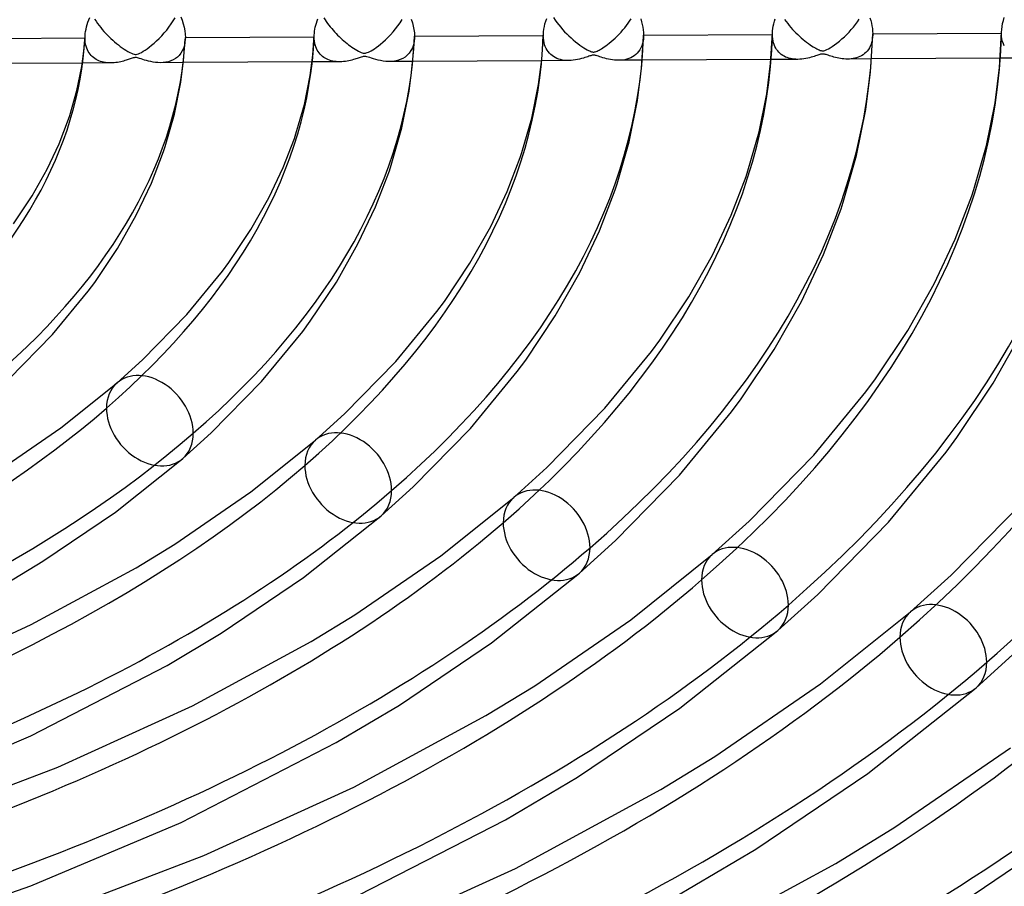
# Model space of a CAD drawing. Header units: millimetres. Extents: x -749 to 749, y -776 to 793.
# Tile 62 of 76: x 125 to 223, y 428 to 514. Entities that reach past the tile are written whole.
import ezdxf

# ---------------------------------------------------------------- set-up
doc = ezdxf.new("R2010")
doc.units = ezdxf.units.MM
doc.layers.add('HIDDEN', color=7, linetype='Continuous')
doc.layers.add('THICK', color=7, linetype='Continuous')

msp = doc.modelspace()

# ---------------------------------------------------------------- linework, layer by layer
at = {"layer": 'HIDDEN'}
for p, q in [((140.533, 514.303), (140.72, 514.617)), ((155.53, 514.597), (155.652, 514.41)), ((178.39, 514.629), (178.559, 514.379)), ((132.718, 514.484), (132.86, 514.269)), ((132.86, 514.269), (133.007, 514.057)), ((133.007, 514.057), (133.159, 513.851)), ((133.159, 513.851), (133.317, 513.649)), ((133.317, 513.649), (133.478, 513.452)), ((139.888, 513.392), (140.116, 513.69)), ((140.116, 513.69), (140.331, 513.993)), ((140.331, 513.993), (140.533, 514.303)), ((155.652, 514.41), (155.778, 514.226)), ((155.778, 514.226), (155.908, 514.046)), ((155.908, 514.046), (156.042, 513.87)), ((156.042, 513.87), (156.179, 513.697)), ((156.179, 513.697), (156.319, 513.528)), ((162.678, 513.494), (162.913, 513.799)), ((162.913, 513.799), (163.134, 514.109)), ((163.134, 514.109), (163.341, 514.425)), ((178.559, 514.379), (178.736, 514.134)), ((178.736, 514.134), (178.919, 513.895)), ((178.919, 513.895), (179.109, 513.662)), ((179.109, 513.662), (179.305, 513.436)), ((185.302, 513.398), (185.48, 513.613)), ((185.48, 513.613), (185.652, 513.833)), ((185.652, 513.833), (185.818, 514.058)), ((185.818, 514.058), (185.976, 514.286)), ((185.976, 514.286), (186.128, 514.518)), ((201.406, 514.436), (201.556, 514.23)), ((201.556, 514.23), (201.71, 514.029)), ((201.71, 514.029), (201.868, 513.834)), ((201.868, 513.834), (202.029, 513.644)), ((202.029, 513.644), (202.194, 513.459)), ((208.035, 513.438), (208.248, 513.691)), ((208.248, 513.691), (208.453, 513.951)), ((208.453, 513.951), (208.649, 514.217)), ((208.649, 514.217), (208.834, 514.487)), ((131.76, 512.635), (131.761, 512.67)), ((131.76, 512.6), (131.76, 512.635)), ((131.761, 512.67), (131.762, 512.705)), ((131.762, 512.705), (131.763, 512.74)), ((131.763, 512.74), (131.764, 512.775)), ((131.764, 512.775), (131.766, 512.811)), ((133.478, 513.452), (133.643, 513.26)), ((133.643, 513.26), (133.812, 513.072)), ((133.812, 513.072), (133.985, 512.89)), ((133.985, 512.89), (134.16, 512.714)), ((134.16, 512.714), (134.338, 512.542)), ((139.136, 512.551), (139.394, 512.819)), ((139.394, 512.819), (139.647, 513.102)), ((139.647, 513.102), (139.888, 513.392)), ((154.573, 512.775), (154.574, 512.803)), ((154.573, 512.747), (154.573, 512.775)), ((154.573, 512.72), (154.573, 512.747)), ((154.58, 512.501), (154.573, 512.72)), ((154.574, 512.803), (154.575, 512.831)), ((154.575, 512.831), (154.576, 512.859)), ((154.576, 512.859), (154.577, 512.888)), ((156.319, 513.528), (156.461, 513.363)), ((156.461, 513.363), (156.606, 513.202)), ((156.606, 513.202), (156.754, 513.044)), ((156.754, 513.044), (156.904, 512.891)), ((156.904, 512.891), (157.056, 512.742)), ((157.056, 512.742), (157.21, 512.596)), ((161.658, 512.402), (161.911, 512.643)), ((161.911, 512.643), (162.17, 512.909)), ((162.17, 512.909), (162.429, 513.197)), ((162.429, 513.197), (162.678, 513.494)), ((164.554, 512.623), (164.521, 512.261)), ((177.382, 512.883), (177.383, 512.906)), ((177.382, 512.861), (177.382, 512.883)), ((177.382, 512.839), (177.382, 512.861)), ((177.391, 512.595), (177.382, 512.839)), ((177.383, 512.928), (177.384, 512.95)), ((177.383, 512.906), (177.383, 512.928)), ((177.384, 512.95), (177.385, 512.973)), ((179.305, 513.436), (179.506, 513.216)), ((179.506, 513.216), (179.713, 513.004)), ((179.713, 513.004), (179.923, 512.798)), ((179.923, 512.798), (180.138, 512.6)), ((184.53, 512.588), (184.731, 512.782)), ((184.731, 512.782), (184.927, 512.982)), ((184.927, 512.982), (185.117, 513.187)), ((185.117, 513.187), (185.302, 513.398)), ((187.363, 512.77), (187.346, 512.515)), ((200.189, 513.013), (200.19, 513.032)), ((200.189, 512.995), (200.189, 513.013)), ((200.189, 512.977), (200.189, 512.995)), ((200.189, 512.959), (200.189, 512.977)), ((200.196, 512.736), (200.189, 512.959)), ((200.19, 513.05), (200.191, 513.069)), ((200.19, 513.032), (200.19, 513.05)), ((200.217, 512.521), (200.196, 512.736)), ((202.194, 513.459), (202.361, 513.279)), ((202.361, 513.279), (202.532, 513.105)), ((202.532, 513.105), (202.705, 512.936)), ((202.705, 512.936), (202.88, 512.772)), ((202.88, 512.772), (203.057, 512.614)), ((207.112, 512.507), (207.352, 512.727)), ((207.352, 512.727), (207.586, 512.956)), ((207.586, 512.956), (207.814, 513.193)), ((207.814, 513.193), (208.035, 513.438)), ((210.155, 512.664), (210.123, 512.429)), ((210.17, 512.91), (210.155, 512.664)), ((222.994, 513.124), (222.995, 513.139)), ((222.994, 513.108), (222.994, 513.124)), ((222.994, 513.093), (222.994, 513.108)), ((222.994, 513.078), (222.994, 513.093)), ((223.006, 512.792), (222.994, 513.078)), ((222.995, 513.154), (222.995, 513.17)), ((222.995, 513.139), (222.995, 513.154)), ((223.04, 512.519), (223.006, 512.792)), ((131.767, 512.379), (131.76, 512.6)), ((131.788, 512.168), (131.767, 512.379)), ((131.821, 511.967), (131.788, 512.168)), ((131.867, 511.777), (131.821, 511.967)), ((131.924, 511.596), (131.867, 511.777)), ((134.338, 512.542), (134.519, 512.376)), ((134.519, 512.376), (134.703, 512.215)), ((134.703, 512.215), (134.888, 512.059)), ((134.888, 512.059), (135.076, 511.909)), ((135.076, 511.909), (135.265, 511.766)), ((135.265, 511.766), (135.455, 511.628)), ((137.939, 511.533), (138.159, 511.695)), ((138.159, 511.695), (138.391, 511.877)), ((138.391, 511.877), (138.632, 512.08)), ((138.632, 512.08), (138.881, 512.304)), ((138.881, 512.304), (139.136, 512.551)), ((141.65, 511.844), (141.56, 511.563)), ((141.71, 512.147), (141.65, 511.844)), ((141.742, 512.469), (141.71, 512.147)), ((154.6, 512.291), (154.58, 512.501)), ((154.632, 512.092), (154.6, 512.291)), ((154.677, 511.902), (154.632, 512.092)), ((154.734, 511.721), (154.677, 511.902)), ((154.802, 511.552), (154.734, 511.721)), ((157.21, 512.596), (157.366, 512.455)), ((157.366, 512.455), (157.523, 512.317)), ((157.523, 512.317), (157.682, 512.184)), ((157.682, 512.184), (157.842, 512.055)), ((157.842, 512.055), (158.004, 511.931)), ((158.004, 511.931), (158.166, 511.811)), ((158.166, 511.811), (158.329, 511.696)), ((158.329, 511.696), (158.493, 511.585)), ((160.566, 511.535), (160.754, 511.664)), ((160.754, 511.664), (160.959, 511.815)), ((160.959, 511.815), (161.18, 511.988)), ((161.18, 511.988), (161.414, 512.183)), ((161.414, 512.183), (161.658, 512.402)), ((164.45, 511.924), (164.343, 511.615)), ((164.521, 512.261), (164.45, 511.924)), ((177.416, 512.361), (177.391, 512.595)), ((177.456, 512.14), (177.416, 512.361)), ((177.512, 511.933), (177.456, 512.14)), ((177.581, 511.739), (177.512, 511.933)), ((177.663, 511.56), (177.581, 511.739)), ((180.138, 512.6), (180.357, 512.409)), ((180.357, 512.409), (180.578, 512.226)), ((180.578, 512.226), (180.801, 512.052)), ((180.801, 512.052), (181.018, 511.893)), ((181.018, 511.893), (181.222, 511.751)), ((181.222, 511.751), (181.413, 511.627)), ((183.3, 511.611), (183.447, 511.709)), ((183.447, 511.709), (183.605, 511.82)), ((183.605, 511.82), (183.773, 511.945)), ((183.773, 511.945), (183.951, 512.084)), ((183.951, 512.084), (184.137, 512.237)), ((184.137, 512.237), (184.331, 512.405)), ((184.331, 512.405), (184.53, 512.588)), ((187.184, 511.82), (187.096, 511.615)), ((187.256, 512.04), (187.184, 511.82)), ((187.31, 512.272), (187.256, 512.04)), ((187.346, 512.515), (187.31, 512.272)), ((200.251, 512.315), (200.217, 512.521)), ((200.298, 512.12), (200.251, 512.315)), ((200.358, 511.935), (200.298, 512.12)), ((200.43, 511.761), (200.358, 511.935)), ((200.513, 511.598), (200.43, 511.761)), ((203.057, 512.614), (203.235, 512.462)), ((203.235, 512.462), (203.415, 512.316)), ((203.415, 512.316), (203.595, 512.176)), ((203.595, 512.176), (203.771, 512.046)), ((203.771, 512.046), (203.938, 511.928)), ((203.938, 511.928), (204.094, 511.822)), ((204.094, 511.822), (204.241, 511.728)), ((204.241, 511.728), (204.377, 511.645)), ((204.377, 511.645), (204.504, 511.573)), ((205.939, 511.63), (206.144, 511.76)), ((206.144, 511.76), (206.37, 511.916)), ((206.37, 511.916), (206.615, 512.097)), ((206.615, 512.097), (206.866, 512.297)), ((206.866, 512.297), (207.112, 512.507)), ((209.933, 511.801), (209.841, 511.62)), ((210.011, 511.998), (209.933, 511.801)), ((210.075, 512.207), (210.011, 511.998)), ((210.123, 512.429), (210.075, 512.207)), ((223.097, 512.263), (223.04, 512.519)), ((223.174, 512.024), (223.097, 512.263)), ((223.272, 511.803), (223.174, 512.024)), ((131.994, 511.426), (131.924, 511.596)), ((132.073, 511.267), (131.994, 511.426)), ((132.162, 511.12), (132.073, 511.267)), ((132.26, 510.984), (132.162, 511.12)), ((132.366, 510.859), (132.26, 510.984)), ((132.479, 510.745), (132.366, 510.859)), ((132.598, 510.642), (132.479, 510.745)), ((135.455, 511.628), (135.646, 511.498)), ((135.646, 511.498), (135.837, 511.374)), ((135.837, 511.374), (136.029, 511.259)), ((136.029, 511.259), (136.212, 511.158)), ((136.212, 511.158), (136.377, 511.076)), ((136.377, 511.076), (136.52, 511.017)), ((136.52, 511.017), (136.639, 510.981)), ((136.639, 510.981), (136.744, 510.965)), ((136.744, 510.965), (136.849, 510.967)), ((136.849, 510.967), (136.962, 510.989)), ((136.962, 510.989), (137.084, 511.031)), ((137.084, 511.031), (137.216, 511.091)), ((137.216, 511.091), (137.368, 511.17)), ((137.368, 511.17), (137.541, 511.271)), ((137.541, 511.271), (137.732, 511.392)), ((137.732, 511.392), (137.939, 511.533)), ((140.954, 510.693), (140.752, 510.541)), ((141.138, 510.87), (140.954, 510.693)), ((141.302, 511.075), (141.138, 510.87)), ((141.443, 511.306), (141.302, 511.075)), ((141.56, 511.563), (141.443, 511.306)), ((154.881, 511.393), (154.802, 511.552)), ((154.969, 511.245), (154.881, 511.393)), ((155.066, 511.108), (154.969, 511.245)), ((155.172, 510.982), (155.066, 511.108)), ((155.284, 510.868), (155.172, 510.982)), ((155.404, 510.764), (155.284, 510.868)), ((155.529, 510.67), (155.404, 510.764)), ((155.662, 510.585), (155.529, 510.67)), ((158.493, 511.585), (158.658, 511.48)), ((158.658, 511.48), (158.821, 511.382)), ((158.821, 511.382), (158.976, 511.295)), ((158.976, 511.295), (159.117, 511.223)), ((159.15, 510.666), (159.042, 510.629)), ((159.117, 511.223), (159.242, 511.167)), ((159.261, 510.703), (159.15, 510.666)), ((159.242, 511.167), (159.349, 511.126)), ((159.367, 510.733), (159.261, 510.703)), ((159.349, 511.126), (159.441, 511.1)), ((159.46, 510.754), (159.367, 510.733)), ((159.441, 511.1), (159.522, 511.086)), ((159.545, 510.765), (159.46, 510.754)), ((159.522, 511.086), (159.599, 511.083)), ((159.631, 510.766), (159.545, 510.765)), ((159.599, 511.083), (159.678, 511.09)), ((159.721, 510.756), (159.631, 510.766)), ((159.678, 511.09), (159.761, 511.108)), ((159.823, 510.736), (159.721, 510.756)), ((159.761, 511.108), (159.857, 511.14)), ((159.947, 510.701), (159.823, 510.736)), ((159.857, 511.14), (159.971, 511.189)), ((160.101, 510.652), (159.947, 510.701)), ((159.971, 511.189), (160.101, 511.254)), ((160.101, 511.254), (160.244, 511.333)), ((160.244, 511.333), (160.398, 511.426)), ((160.398, 511.426), (160.566, 511.535)), ((163.623, 510.704), (163.385, 510.557)), ((163.84, 510.882), (163.623, 510.704)), ((164.035, 511.093), (163.84, 510.882)), ((164.204, 511.338), (164.035, 511.093)), ((164.343, 511.615), (164.204, 511.338)), ((177.758, 511.393), (177.663, 511.56)), ((177.865, 511.239), (177.758, 511.393)), ((177.983, 511.097), (177.865, 511.239)), ((178.113, 510.967), (177.983, 511.097)), ((178.254, 510.849), (178.113, 510.967)), ((178.405, 510.743), (178.254, 510.849)), ((178.567, 510.65), (178.405, 510.743)), ((181.413, 511.627), (181.587, 511.521)), ((181.676, 510.692), (181.529, 510.643)), ((181.587, 511.521), (181.743, 511.432)), ((181.806, 510.737), (181.676, 510.692)), ((181.743, 511.432), (181.88, 511.36)), ((181.92, 510.776), (181.806, 510.737)), ((181.88, 511.36), (181.997, 511.304)), ((182.02, 510.809), (181.92, 510.776)), ((181.997, 511.304), (182.098, 511.262)), ((182.109, 510.836), (182.02, 510.809)), ((182.098, 511.262), (182.187, 511.233)), ((182.187, 510.858), (182.109, 510.836)), ((182.187, 511.233), (182.266, 511.214)), ((182.258, 510.873), (182.187, 510.858)), ((182.322, 510.882), (182.258, 510.873)), ((182.266, 511.214), (182.34, 511.204)), ((182.384, 510.886), (182.322, 510.882)), ((182.34, 511.204), (182.41, 511.203)), ((182.445, 510.884), (182.384, 510.886)), ((182.41, 511.203), (182.481, 511.21)), ((182.508, 510.878), (182.445, 510.884)), ((182.481, 511.21), (182.557, 511.227)), ((182.575, 510.866), (182.508, 510.878)), ((182.557, 511.227), (182.642, 511.255)), ((182.651, 510.847), (182.575, 510.866)), ((182.642, 511.255), (182.735, 511.293)), ((182.745, 510.821), (182.651, 510.847)), ((182.735, 511.293), (182.835, 511.34)), ((182.862, 510.783), (182.745, 510.821)), ((182.835, 511.34), (182.938, 511.393)), ((183, 510.738), (182.862, 510.783)), ((182.938, 511.393), (183.045, 511.454)), ((183.152, 510.688), (183, 510.738)), ((183.045, 511.454), (183.166, 511.526)), ((183.317, 510.637), (183.152, 510.688)), ((183.166, 511.526), (183.3, 511.611)), ((186.265, 510.719), (186.086, 510.626)), ((186.434, 510.828), (186.265, 510.719)), ((186.592, 510.953), (186.434, 510.828)), ((186.738, 511.094), (186.592, 510.953)), ((186.872, 511.252), (186.738, 511.094)), ((186.991, 511.426), (186.872, 511.252)), ((187.096, 511.615), (186.991, 511.426)), ((200.607, 511.446), (200.513, 511.598)), ((200.711, 511.306), (200.607, 511.446)), ((200.824, 511.178), (200.711, 511.306)), ((200.945, 511.061), (200.824, 511.178)), ((201.074, 510.956), (200.945, 511.061)), ((201.21, 510.861), (201.074, 510.956)), ((201.352, 510.778), (201.21, 510.861)), ((201.501, 510.705), (201.352, 510.778)), ((201.657, 510.643), (201.501, 510.705)), ((204.046, 510.677), (203.877, 510.631)), ((204.205, 510.724), (204.046, 510.677)), ((204.352, 510.771), (204.205, 510.724)), ((204.486, 510.815), (204.352, 510.771)), ((204.606, 510.856), (204.486, 510.815)), ((204.504, 511.573), (204.624, 511.508)), ((204.712, 510.893), (204.606, 510.856)), ((204.624, 511.508), (204.738, 511.451)), ((204.807, 510.925), (204.712, 510.893)), ((204.738, 511.451), (204.844, 511.404)), ((204.893, 510.952), (204.807, 510.925)), ((204.844, 511.404), (204.941, 511.367)), ((204.97, 510.973), (204.893, 510.952)), ((204.941, 511.367), (205.025, 511.342)), ((205.04, 510.989), (204.97, 510.973)), ((205.025, 511.342), (205.101, 511.327)), ((205.105, 511), (205.04, 510.989)), ((205.101, 511.327), (205.171, 511.321)), ((205.168, 511.005), (205.105, 511)), ((205.232, 511.004), (205.168, 511.005)), ((205.171, 511.321), (205.241, 511.324)), ((205.299, 510.998), (205.232, 511.004)), ((205.241, 511.324), (205.312, 511.336)), ((205.371, 510.985), (205.299, 510.998)), ((205.312, 511.336), (205.39, 511.357)), ((205.451, 510.966), (205.371, 510.985)), ((205.39, 511.357), (205.484, 511.391)), ((205.54, 510.941), (205.451, 510.966)), ((205.484, 511.391), (205.605, 511.445)), ((205.639, 510.91), (205.54, 510.941)), ((205.605, 511.445), (205.758, 511.524)), ((205.751, 510.873), (205.639, 510.91)), ((205.873, 510.833), (205.751, 510.873)), ((205.758, 511.524), (205.939, 511.63)), ((206.008, 510.79), (205.873, 510.833)), ((206.153, 510.745), (206.008, 510.79)), ((206.307, 510.701), (206.153, 510.745)), ((206.466, 510.659), (206.307, 510.701)), ((206.629, 510.62), (206.466, 510.659)), ((208.738, 510.682), (208.567, 510.623)), ((208.904, 510.752), (208.738, 510.682)), ((209.063, 510.835), (208.904, 510.752)), ((209.215, 510.932), (209.063, 510.835)), ((209.359, 511.041), (209.215, 510.932)), ((209.495, 511.164), (209.359, 511.041)), ((209.621, 511.302), (209.495, 511.164)), ((209.737, 511.454), (209.621, 511.302)), ((209.841, 511.62), (209.737, 511.454)), ((134.316, 510.114), (131.492, 510.099)), ((132.724, 510.549), (132.598, 510.642)), ((132.857, 510.465), (132.724, 510.549)), ((132.996, 510.39), (132.857, 510.465)), ((133.141, 510.325), (132.996, 510.39)), ((133.292, 510.268), (133.141, 510.325)), ((133.45, 510.22), (133.292, 510.268)), ((133.613, 510.181), (133.45, 510.22)), ((133.782, 510.151), (133.613, 510.181)), ((133.956, 510.129), (133.782, 510.151)), ((134.135, 510.117), (133.956, 510.129)), ((134.319, 510.114), (134.135, 510.117)), ((134.496, 510.119), (134.319, 510.114)), ((134.669, 510.131), (134.496, 510.119)), ((134.838, 510.149), (134.669, 510.131)), ((135.002, 510.173), (134.838, 510.149)), ((135.161, 510.202), (135.002, 510.173)), ((135.314, 510.234), (135.161, 510.202)), ((135.46, 510.269), (135.314, 510.234)), ((135.599, 510.305), (135.46, 510.269)), ((135.73, 510.342), (135.599, 510.305)), ((135.852, 510.38), (135.73, 510.342)), ((135.966, 510.416), (135.852, 510.38)), ((136.069, 510.45), (135.966, 510.416)), ((136.162, 510.482), (136.069, 510.45)), ((136.257, 510.515), (136.162, 510.482)), ((136.359, 510.55), (136.257, 510.515)), ((136.463, 510.583), (136.359, 510.55)), ((136.562, 510.612), (136.463, 510.583)), ((136.65, 510.632), (136.562, 510.612)), ((136.729, 510.644), (136.65, 510.632)), ((136.806, 510.647), (136.729, 510.644)), ((136.887, 510.642), (136.806, 510.647)), ((136.973, 510.628), (136.887, 510.642)), ((137.074, 510.603), (136.973, 510.628)), ((137.197, 510.566), (137.074, 510.603)), ((137.342, 510.519), (137.197, 510.566)), ((137.506, 510.465), (137.342, 510.519)), ((137.686, 510.408), (137.506, 510.465)), ((137.88, 510.35), (137.686, 510.408)), ((138.088, 510.295), (137.88, 510.35)), ((138.309, 510.245), (138.088, 510.295)), ((138.539, 510.202), (138.309, 510.245)), ((138.778, 510.168), (138.539, 510.202)), ((139.024, 510.147), (138.778, 510.168)), ((139.273, 510.14), (139.024, 510.147)), ((139.536, 510.151), (139.273, 510.14)), ((141.558, 510.152), (139.276, 510.14)), ((139.798, 510.182), (139.536, 510.151)), ((140.055, 510.236), (139.798, 510.182)), ((140.3, 510.313), (140.055, 510.236)), ((140.533, 510.415), (140.3, 510.313)), ((140.752, 510.541), (140.533, 510.415)), ((157.118, 510.233), (154.358, 510.219)), ((155.801, 510.51), (155.662, 510.585)), ((155.946, 510.444), (155.801, 510.51)), ((156.098, 510.387), (155.946, 510.444)), ((156.256, 510.339), (156.098, 510.387)), ((156.42, 510.3), (156.256, 510.339)), ((156.59, 510.269), (156.42, 510.3)), ((156.765, 510.248), (156.59, 510.269)), ((156.946, 510.236), (156.765, 510.248)), ((157.131, 510.233), (156.946, 510.236)), ((157.317, 510.239), (157.131, 510.233)), ((157.499, 510.253), (157.317, 510.239)), ((157.677, 510.274), (157.499, 510.253)), ((157.849, 510.301), (157.677, 510.274)), ((158.015, 510.332), (157.849, 510.301)), ((158.174, 510.367), (158.015, 510.332)), ((158.326, 510.405), (158.174, 510.367)), ((158.469, 510.444), (158.326, 510.405)), ((158.603, 510.484), (158.469, 510.444)), ((158.728, 510.523), (158.603, 510.484)), ((158.841, 510.561), (158.728, 510.523)), ((158.944, 510.595), (158.841, 510.561)), ((159.042, 510.629), (158.944, 510.595)), ((160.281, 510.593), (160.101, 510.652)), ((160.481, 510.529), (160.281, 510.593)), ((160.7, 510.464), (160.481, 510.529)), ((160.936, 510.403), (160.7, 510.464)), ((161.186, 510.349), (160.936, 510.403)), ((161.448, 510.304), (161.186, 510.349)), ((161.72, 510.273), (161.448, 510.304)), ((161.998, 510.259), (161.72, 510.273)), ((162.286, 510.266), (161.998, 510.259)), ((164.399, 510.271), (162.078, 510.259)), ((162.575, 510.297), (162.286, 510.266)), ((162.858, 510.355), (162.575, 510.297)), ((163.129, 510.442), (162.858, 510.355)), ((163.385, 510.557), (163.129, 510.442)), ((179.919, 510.352), (177.206, 510.338)), ((178.738, 510.569), (178.567, 510.65)), ((178.917, 510.501), (178.738, 510.569)), ((179.105, 510.446), (178.917, 510.501)), ((179.3, 510.404), (179.105, 510.446)), ((179.502, 510.374), (179.3, 510.404)), ((179.71, 510.357), (179.502, 510.374)), ((179.925, 510.352), (179.71, 510.357)), ((180.139, 510.36), (179.925, 510.352)), ((180.358, 510.379), (180.139, 510.36)), ((180.58, 510.409), (180.358, 510.379)), ((180.794, 510.447), (180.58, 510.409)), ((180.997, 510.492), (180.794, 510.447)), ((181.188, 510.541), (180.997, 510.492)), ((181.366, 510.592), (181.188, 510.541)), ((181.529, 510.643), (181.366, 510.592)), ((183.492, 510.586), (183.317, 510.637)), ((183.675, 510.537), (183.492, 510.586)), ((183.863, 510.493), (183.675, 510.537)), ((184.057, 510.455), (183.863, 510.493)), ((184.254, 510.423), (184.057, 510.455)), ((184.455, 510.399), (184.254, 510.423)), ((184.658, 510.384), (184.455, 510.399)), ((184.863, 510.378), (184.658, 510.384)), ((185.076, 510.385), (184.863, 510.378)), ((187.23, 510.391), (184.879, 510.378)), ((185.288, 510.404), (185.076, 510.385)), ((185.497, 510.438), (185.288, 510.404)), ((185.701, 510.485), (185.497, 510.438)), ((185.897, 510.548), (185.701, 510.485)), ((186.086, 510.626), (185.897, 510.548)), ((202.72, 510.472), (200.041, 510.458)), ((201.819, 510.59), (201.657, 510.643)), ((201.988, 510.546), (201.819, 510.59)), ((202.163, 510.513), (201.988, 510.546)), ((202.344, 510.489), (202.163, 510.513)), ((202.531, 510.476), (202.344, 510.489)), ((202.724, 510.472), (202.531, 510.476)), ((202.916, 510.478), (202.724, 510.472)), ((203.113, 510.493), (202.916, 510.478)), ((203.313, 510.518), (203.113, 510.493)), ((203.509, 510.55), (203.313, 510.518)), ((203.697, 510.588), (203.509, 510.55)), ((203.877, 510.631), (203.697, 510.588)), ((206.796, 510.585), (206.629, 510.62)), ((206.965, 510.556), (206.796, 510.585)), ((207.136, 510.531), (206.965, 510.556)), ((207.31, 510.513), (207.136, 510.531)), ((207.484, 510.502), (207.31, 510.513)), ((207.659, 510.498), (207.484, 510.502)), ((207.844, 510.502), (207.659, 510.498)), ((210.055, 510.51), (207.68, 510.498)), ((208.029, 510.517), (207.844, 510.502)), ((208.212, 510.541), (208.029, 510.517)), ((208.392, 510.577), (208.212, 510.541)), ((208.567, 510.623), (208.392, 510.577)), ((225.52, 510.591), (222.869, 510.577))]:
    msp.add_line(p, q, dxfattribs=at)
for centre, major_axis, ratio, start_param, end_param in [((0, 514.419), (-456, 0), 0.5, 0, 2.617994), ((0, 514.41), (-154.61, 0), 0.5, 2.617994, 3.11972), ((0, 514.41), (-177.41, 0), 0.5, 2.617994, 3.123878), ((0, 514.41), (-200.21, 0), 0.5, 2.617994, 3.127088), ((0, 514.41), (-223.01, 0), 0.5, 2.617994, 3.129642), ((0, 514.41), (-245.81, 0), 0.5, 2.617994, 3.131722), ((0, 514.41), (-131.81, 0), 0.5, 2.617994, 3.114122), ((138.218, 474.51), (-3.267, 3.772), 0.75, 0.000079, 0.713724), ((0, 514.41), (-154.61, 0), 0.5, 2.116268, 2.617994), ((138.218, 474.51), (-3.267, 3.772), 0.75, 0.713724, 3.141672), ((157.963, 468.81), (-3.267, 3.772), 0.75, 0.000079, 0.713724), ((0, 514.41), (-177.41, 0), 0.5, 2.11211, 2.617994), ((157.963, 468.81), (-3.267, 3.772), 0.75, 0.713724, 3.141672), ((177.708, 463.11), (-3.267, 3.772), 0.75, 0.000079, 0.713724), ((0, 514.41), (-200.21, 0), 0.5, 2.1089, 2.617994), ((177.708, 463.11), (-3.267, 3.772), 0.75, 0.713724, 3.141672), ((197.454, 457.41), (-3.267, 3.772), 0.75, 0.000079, 0.713724), ((0, 514.41), (-223.01, 0), 0.5, 2.106346, 2.617994), ((197.454, 457.41), (-3.267, 3.772), 0.75, 0.713724, 3.141672), ((217.199, 451.71), (-3.267, 3.772), 0.75, 0.000079, 0.713724), ((0, 514.41), (-245.81, 0), 0.5, 2.104265, 2.617994), ((217.199, 451.71), (-3.267, 3.772), 0.75, 0.713724, 3.141672), ((0, 514.41), (-268.61, 0), 0.5, 2.102539, 2.617994), ((0, 514.41), (-291.41, 0), 0.5, 2.101082, 2.617994), ((0, 514.41), (-314.21, 0), 0.5, 2.099837, 2.617994), ((0, 514.41), (-337.01, 0), 0.5, 2.09876, 2.617994)]:
    msp.add_ellipse(centre, major_axis=major_axis, ratio=ratio, start_param=start_param, end_param=end_param, dxfattribs=at)
at = {"layer": 'THICK'}
for p, q in [((132.139, 514.416), (132.234, 514.648)), ((141.296, 514.694), (141.426, 514.356)), ((209.883, 514.61), (209.969, 514.338)), ((223.179, 514.33), (223.27, 514.626)), ((131.857, 513.483), (131.911, 513.715)), ((131.911, 513.715), (131.977, 513.949)), ((131.977, 513.949), (132.053, 514.182)), ((132.053, 514.182), (132.139, 514.416)), ((141.426, 514.356), (141.536, 514.014)), ((141.536, 514.014), (141.626, 513.669)), ((141.626, 513.669), (141.692, 513.324)), ((154.644, 513.475), (154.685, 513.677)), ((154.685, 513.677), (154.735, 513.881)), ((154.735, 513.881), (154.794, 514.086)), ((154.794, 514.086), (154.86, 514.291)), ((154.86, 514.291), (154.934, 514.495)), ((164.242, 514.457), (164.352, 514.113)), ((164.352, 514.113), (164.441, 513.769)), ((164.441, 513.769), (164.505, 513.43)), ((177.434, 513.48), (177.483, 513.744)), ((177.483, 513.744), (177.547, 514.012)), ((177.547, 514.012), (177.626, 514.282)), ((177.626, 514.282), (177.719, 514.553)), ((187.079, 514.489), (187.163, 514.222)), ((187.163, 514.222), (187.233, 513.953)), ((187.233, 513.953), (187.29, 513.682)), ((187.29, 513.682), (187.332, 513.413)), ((200.231, 513.534), (200.271, 513.773)), ((200.271, 513.773), (200.323, 514.015)), ((200.323, 514.015), (200.388, 514.257)), ((200.388, 514.257), (200.463, 514.498)), ((209.969, 514.338), (210.04, 514.065)), ((210.04, 514.065), (210.097, 513.795)), ((210.097, 513.795), (210.138, 513.528)), ((223.012, 513.452), (223.049, 513.74)), ((223.049, 513.74), (223.105, 514.034)), ((223.105, 514.034), (223.179, 514.33)), ((131.644, 511.294), (131.766, 512.808)), ((131.766, 512.811), (131.784, 513.031)), ((131.784, 513.031), (131.815, 513.255)), ((131.815, 513.255), (131.857, 513.483)), ((141.692, 513.324), (141.733, 512.983)), ((141.733, 512.983), (141.746, 512.652)), ((141.746, 512.652), (154.573, 512.72)), ((141.746, 512.652), (141.746, 512.621)), ((141.746, 512.621), (141.746, 512.591)), ((154.432, 510.882), (154.577, 512.885)), ((154.577, 512.888), (154.59, 513.08)), ((154.59, 513.08), (154.613, 513.276)), ((154.613, 513.276), (154.644, 513.475)), ((164.37, 509.968), (164.554, 512.625)), ((164.505, 513.43), (164.544, 513.097)), ((164.544, 513.097), (164.557, 512.772)), ((164.555, 512.648), (164.554, 512.623)), ((164.556, 512.672), (164.555, 512.648)), ((164.557, 512.697), (164.556, 512.672)), ((164.557, 512.772), (177.382, 512.839)), ((164.557, 512.772), (164.557, 512.747)), ((164.557, 512.747), (164.557, 512.722)), ((164.557, 512.722), (164.557, 512.697)), ((177.219, 510.474), (177.385, 512.973)), ((177.385, 512.973), (177.401, 513.223)), ((177.401, 513.223), (177.434, 513.48)), ((187.16, 509.585), (187.363, 512.771)), ((187.332, 513.413), (187.357, 513.149)), ((187.357, 513.149), (187.365, 512.891)), ((187.364, 512.79), (187.363, 512.77)), ((187.365, 512.81), (187.364, 512.79)), ((187.365, 512.891), (200.189, 512.959)), ((187.365, 512.891), (187.365, 512.871)), ((187.365, 512.871), (187.365, 512.851)), ((187.365, 512.851), (187.365, 512.83)), ((187.365, 512.83), (187.365, 512.81)), ((200.007, 510.072), (200.191, 513.068)), ((200.191, 513.069), (200.204, 513.299)), ((200.204, 513.299), (200.231, 513.534)), ((209.949, 509.209), (210.17, 512.912)), ((210.138, 513.528), (210.163, 513.266)), ((210.163, 513.266), (210.171, 513.011)), ((210.171, 512.944), (210.17, 512.927)), ((210.17, 512.927), (210.17, 512.91)), ((210.171, 513.011), (222.994, 513.078)), ((210.171, 513.011), (210.171, 512.994)), ((210.171, 512.994), (210.171, 512.977)), ((210.171, 512.977), (210.171, 512.96)), ((210.171, 512.96), (210.171, 512.944)), ((222.794, 509.667), (222.995, 513.169)), ((222.995, 513.17), (223.012, 513.452)), ((118.931, 512.533), (131.76, 512.6)), ((141.579, 510.341), (141.742, 512.47)), ((141.743, 512.499), (141.742, 512.469)), ((141.744, 512.529), (141.743, 512.499)), ((141.745, 512.56), (141.744, 512.529)), ((141.746, 512.591), (141.745, 512.56)), ((131.441, 509.767), (131.644, 511.294)), ((154.169, 508.862), (154.432, 510.882)), ((131.492, 510.099), (118.701, 510.032)), ((130.959, 507.365), (131.441, 509.767)), ((141.297, 508.198), (141.579, 510.341)), ((154.358, 510.219), (141.558, 510.152)), ((164.025, 507.293), (164.37, 509.968)), ((177.206, 510.338), (164.399, 510.271)), ((176.897, 507.958), (177.219, 510.474)), ((200.041, 510.458), (187.23, 510.391)), ((199.625, 507.053), (200.007, 510.072)), ((222.869, 510.577), (210.055, 510.51)), ((153.594, 505.995), (154.169, 508.862)), ((186.753, 506.389), (187.16, 509.585)), ((209.481, 505.484), (209.949, 509.209)), ((222.353, 506.148), (222.794, 509.667)), ((140.659, 505.017), (141.297, 508.198)), ((176.228, 504.625), (176.897, 507.958)), ((130.255, 504.896), (130.959, 507.365)), ((163.293, 503.647), (164.025, 507.293)), ((198.863, 503.255), (199.625, 507.053)), ((152.755, 503.052), (153.594, 505.995)), ((185.928, 502.277), (186.753, 506.389)), ((221.498, 501.885), (222.353, 506.148)), ((130.127, 504.512), (130.255, 504.896)), ((139.738, 501.787), (140.659, 505.017)), ((208.563, 500.907), (209.481, 505.484)), ((129.192, 502.079), (130.127, 504.512)), ((175.254, 501.207), (176.228, 504.625)), ((152.607, 502.609), (152.755, 503.052)), ((162.238, 499.942), (163.293, 503.647)), ((197.754, 499.362), (198.863, 503.255)), ((127.998, 499.552), (129.192, 502.079)), ((151.492, 499.705), (152.607, 502.609)), ((184.738, 498.098), (185.928, 502.277)), ((220.253, 497.518), (221.498, 501.885)), ((138.369, 498.158), (139.571, 501.287)), ((139.571, 501.287), (139.738, 501.787)), ((175.087, 500.706), (175.254, 501.207)), ((207.237, 496.253), (208.563, 500.907)), ((162.053, 499.388), (162.238, 499.942)), ((173.792, 497.331), (175.087, 500.706)), ((126.494, 496.899), (127.998, 499.552)), ((150.069, 496.693), (151.492, 499.705)), ((160.67, 495.785), (162.053, 499.388)), ((197.567, 498.804), (197.754, 499.362)), ((136.859, 494.961), (138.369, 498.158)), ((184.534, 497.488), (184.738, 498.098)), ((196.092, 494.958), (197.567, 498.804)), ((172.14, 493.834), (173.792, 497.331)), ((182.971, 493.413), (184.534, 497.488)), ((220.048, 496.902), (220.253, 497.518)), ((124.631, 494.111), (126.494, 496.899)), ((148.282, 493.541), (150.069, 496.693)), ((207.015, 495.588), (207.237, 496.253)), ((218.393, 492.584), (220.048, 496.902)), ((158.93, 492.102), (160.67, 495.785)), ((205.272, 491.04), (207.015, 495.588)), ((134.991, 491.664), (136.859, 494.961)), ((194.212, 490.975), (196.092, 494.958)), ((146.082, 490.249), (148.282, 493.541)), ((170.075, 490.189), (172.14, 493.834)), ((181.001, 489.243), (182.971, 493.413)), ((156.78, 488.308), (158.93, 492.102)), ((216.283, 488.116), (218.393, 492.584)), ((132.723, 488.271), (134.991, 491.664)), ((145.448, 489.387), (146.082, 490.249)), ((167.534, 486.387), (170.075, 490.189)), ((191.867, 486.837), (194.212, 490.975)), ((203.073, 486.384), (205.272, 491.04)), ((141.903, 485.079), (145.448, 489.387)), ((178.572, 484.956), (181.001, 489.243)), ((132.083, 487.402), (132.723, 488.271)), ((154.176, 484.41), (156.78, 488.308)), ((213.659, 483.485), (216.283, 488.116)), ((128.529, 483.08), (132.083, 487.402)), ((166.796, 485.384), (167.534, 486.387)), ((188.986, 482.525), (191.867, 486.837)), ((200.365, 481.605), (203.073, 486.384)), ((162.706, 480.413), (166.796, 485.384)), ((137.478, 480.561), (141.903, 485.079)), ((153.432, 483.399), (154.176, 484.41)), ((175.628, 480.549), (178.572, 484.956)), ((149.332, 478.414), (153.432, 483.399)), ((210.438, 478.663), (213.659, 483.485)), ((222.157, 478.253), (225.144, 483.525)), ((124.185, 478.644), (128.529, 483.08)), ((188.145, 481.382), (188.986, 482.525)), ((183.508, 475.746), (188.145, 481.382)), ((197.08, 476.688), (200.365, 481.605)), ((134.951, 478.282), (137.478, 480.561)), ((157.606, 475.206), (162.706, 480.413)), ((174.78, 479.397), (175.628, 480.549)), ((170.134, 473.748), (174.78, 479.397)), ((144.312, 473.288), (149.332, 478.414)), ((209.493, 477.379), (210.438, 478.663)), ((129.367, 473.814), (134.951, 478.282)), ((204.311, 471.08), (209.493, 477.379)), ((218.533, 472.826), (222.157, 478.253)), ((196.129, 475.394), (197.08, 476.688)), ((177.734, 469.851), (183.508, 475.746)), ((190.936, 469.081), (196.129, 475.394)), ((154.696, 472.582), (157.606, 475.206)), ((122.764, 469.284), (129.367, 473.814)), ((164.44, 467.933), (170.134, 473.748)), ((141.485, 470.739), (144.312, 473.288)), ((148.273, 467.442), (154.696, 472.582)), ((217.478, 471.392), (218.533, 472.826)), ((134.785, 465.411), (141.485, 470.739)), ((197.862, 464.496), (204.311, 471.08)), ((211.739, 464.415), (217.478, 471.392)), ((174.441, 466.882), (177.734, 469.851)), ((184.568, 462.578), (190.936, 469.081)), ((161.23, 465.039), (164.44, 467.933)), ((140.684, 462.236), (148.273, 467.442)), ((167.179, 461.069), (174.441, 466.882)), ((217.99, 459.141), (225.113, 466.414)), ((127.574, 460.518), (134.785, 465.411)), ((153.508, 458.906), (161.23, 465.039)), ((194.187, 461.182), (197.862, 464.496)), ((204.696, 457.223), (211.739, 464.415)), ((136.841, 459.878), (140.684, 462.236)), ((180.975, 459.339), (184.568, 462.578)), ((158.605, 455.188), (167.179, 461.069)), ((186.084, 454.697), (194.187, 461.182)), ((123.114, 457.847), (127.574, 460.518)), ((126.405, 454.216), (136.841, 459.878)), ((145.308, 453.353), (153.508, 458.906)), ((172.236, 452.405), (180.975, 459.339)), ((213.932, 455.482), (217.99, 459.141)), ((200.721, 453.639), (204.696, 457.223)), ((154.256, 452.52), (158.605, 455.188)), ((204.99, 448.325), (213.932, 455.482)), ((114.517, 448.816), (126.405, 454.216)), ((176.525, 448.14), (186.084, 454.697)), ((139.944, 450.157), (145.308, 453.353)), ((190.967, 445.906), (200.721, 453.639)), ((142.47, 446.126), (154.256, 452.52)), ((163.049, 446.191), (172.236, 452.405)), ((220.466, 447.939), (224.824, 451.868)), ((126.38, 443.139), (139.944, 450.157)), ((171.671, 445.162), (176.525, 448.14)), ((194.445, 441.092), (204.99, 448.325)), ((209.701, 439.409), (220.466, 447.939)), ((129.051, 440.033), (142.47, 446.126)), ((156.775, 442.469), (163.049, 446.191)), ((158.534, 438.037), (171.671, 445.162)), ((180.792, 439.032), (190.967, 445.906)), ((113.103, 437.505), (126.38, 443.139)), ((141.319, 434.521), (156.775, 442.469)), ((189.086, 437.804), (194.445, 441.092)), ((212.365, 434.043), (223.896, 441.953)), ((116.354, 435.182), (129.051, 440.033)), ((198.538, 431.875), (209.701, 439.409)), ((173.61, 434.783), (180.792, 439.032)), ((143.585, 431.249), (158.534, 438.037)), ((174.599, 429.947), (189.086, 437.804)), ((126.352, 428.218), (141.319, 434.521)), ((156.28, 425.914), (173.61, 434.783)), ((206.5, 430.446), (212.365, 434.043)), ((216.286, 424.718), (228.436, 432.914)), ((190.447, 427.1), (198.538, 431.875)), ((129.466, 425.856), (143.585, 431.249)), ((190.664, 421.858), (206.5, 430.446)), ((158.118, 422.465), (174.599, 429.947)), ((110.762, 422.809), (126.352, 428.218))]:
    msp.add_line(p, q, dxfattribs=at)
for centre, major_axis, ratio, start_param, end_param in [((0, 518.749), (506, 0), 0.5, -3.141592, -0.523599), ((0, 518.749), (-451, 0), 0.5, 0, 2.617994), ((0, 514.419), (-506, 0), 0.5, 0, 2.617994), ((0, 514.41), (141.79, 0), 0.5, -0.523599, -0.024799), ((0, 514.41), (164.59, 0), 0.5, -0.523599, -0.019911), ((0, 514.41), (187.39, 0), 0.5, -0.523599, -0.016214), ((0, 514.41), (210.19, 0), 0.5, -0.523599, -0.013318), ((0, 514.41), (232.99, 0), 0.5, -0.523599, -0.01099), ((0, 514.41), (255.79, 0), 0.5, -0.523599, -0.009077), ((138.218, 474.51), (-3.267, 3.772), 0.75, -2.427868, 0.000079), ((157.963, 468.81), (-3.267, 3.772), 0.75, -2.427868, 0.000079), ((0, 514.41), (164.59, 0), 0.5, -1.017784, -0.523599), ((138.218, 474.51), (-3.267, 3.772), 0.75, -3.141514, -2.427868), ((0, 514.41), (187.39, 0), 0.5, -1.022639, -0.523599), ((157.963, 468.81), (-3.267, 3.772), 0.75, -3.141514, -2.427868), ((177.708, 463.11), (-3.267, 3.772), 0.75, -2.427868, 0.000079), ((0, 514.41), (210.19, 0), 0.5, -1.02644, -0.523599), ((177.708, 463.11), (-3.267, 3.772), 0.75, -3.141514, -2.427868), ((197.454, 457.41), (-3.267, 3.772), 0.75, -2.427868, 0.000079), ((0, 514.41), (232.99, 0), 0.5, -1.029497, -0.523599), ((197.454, 457.41), (-3.267, 3.772), 0.75, -3.141514, -2.427868), ((217.199, 451.71), (-3.267, 3.772), 0.75, -2.427868, 0.000079), ((0, 514.41), (255.79, 0), 0.5, -1.032009, -0.523599), ((217.199, 451.71), (-3.267, 3.772), 0.75, -3.141514, -2.427868), ((0, 514.41), (278.59, 0), 0.5, -1.034109, -0.523599), ((0, 514.41), (301.39, 0), 0.5, -1.035892, -0.523599), ((0, 514.41), (324.19, 0), 0.5, -1.037424, -0.523599)]:
    msp.add_ellipse(centre, major_axis=major_axis, ratio=ratio, start_param=start_param, end_param=end_param, dxfattribs=at)

doc.saveas('drawing.dxf')
